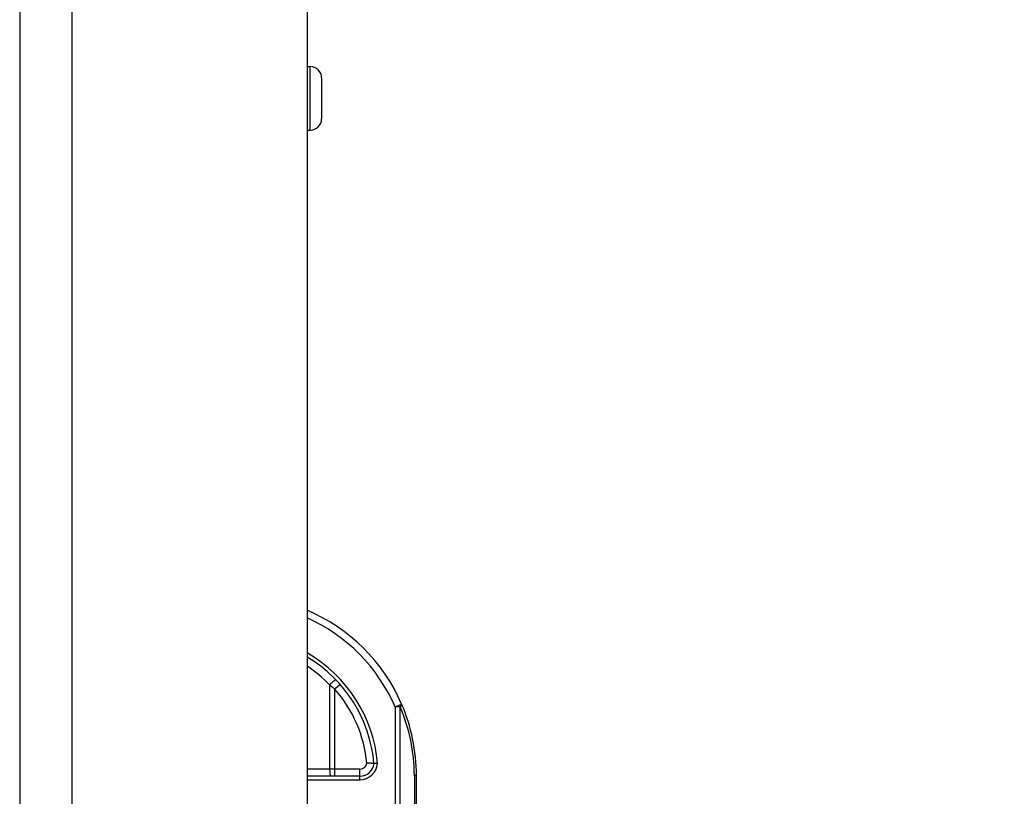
# Model space of a CAD drawing. Header units: inches. Extents: x 0 to 120, y -11 to 78.
# Tile 86 of 90: x 85.65 to 89.67, y 58.01 to 61.18. Entities that reach past the tile are written whole.
import ezdxf

# ---------------------------------------------------------------- set-up
doc = ezdxf.new("R2010")
doc.units = ezdxf.units.IN
doc.header["$LTSCALE"] = 7.213522
doc.header["$MEASUREMENT"] = 0
for name, color, linetype, lineweight in [('Dimensions(ANSI)', 7, 'Continuous', 25), ('Visible Edges(ANSI)', 7, 'Continuous', 25), ('Visible Tangent Edges(ANSI)', 7, 'Continuous', 25)]:
    doc.layers.add(name, color=color, linetype=linetype, lineweight=lineweight)
doc.styles.add('Dimension-ANSI', font='arialbd.ttf')
doc.dimstyles.new('INCH-ANSI', dxfattribs={"dimscale": 7.213522, "dimtxt": 0.12, "dimasz": 0.098425, "dimexe": 0.04, "dimexo": 0.04, "dimgap": 0.031496, "dimtad": 0, "dimtih": 1, "dimtoh": 1, "dimdec": 3, "dimzin": 0, "dimdsep": 46, "dimtxsty": 'Dimension-ANSI', "dimcen": 0.09, "dimdle": 0.312, "dimclrd": 179, "dimclre": 179, "dimclrt": 7, "dimadec": 1, "dimazin": 0, "dimtfac": 1, "dimtdec": 3, "dimtofl": 0, "dimtmove": 0, "dimatfit": 3, "dimfxl": 1, "dimtolj": 1, "dimtzin": 4, "dimlwd": 25, "dimlwe": 25, "dimarcsym": 0})

# ---------------------------------------------------------------- blocks, each defined once
blk = doc.blocks.new('*D19')
at = {"layer": 'Defpoints', "color": 0, "linetype": 'Continuous', "transparency": 16777216}
for p in [(86.8264, 63.2241), (89.1908, 63.2241), (86.8264, 19.5782)]:
    blk.add_point(p, dxfattribs=at)
at = {"layer": 'Dimensions(ANSI)', "color": 179, "linetype": 'Continuous', "lineweight": 25, "true_color": 0x262658, "transparency": 16777216}
blk.add_line((87.115, 63.2241), (89.1908, 63.2241), dxfattribs=at)
at = {"layer": 'Dimensions(ANSI)', "color": 7, "linetype": 'Continuous', "lineweight": 25, "transparency": 16777216, "insert": (91.2263, 63.2241), "char_height": 0.86562, "attachment_point": 5, "style": 'Dimension-ANSI'}
blk.add_mtext('\\A1;29.803', dxfattribs=at)

msp = doc.modelspace()

# ---------------------------------------------------------------- linework, layer by layer
at = {"layer": 'Visible Edges(ANSI)'}
for p, q in [((85.6548, 63.0103), (85.6548, 19.792)), ((86.8264, 63.0103), (86.8264, 19.792)), ((86.8264, 60.99), (86.8395, 60.99)), ((86.8856, 60.9439), (86.8856, 60.7767)), ((86.8264, 60.7306), (86.8395, 60.7306)), ((87.042, 58.0955), (86.8264, 58.0955)), ((87.2724, 57.5622), (87.2724, 58.0984))]:
    msp.add_line(p, q, dxfattribs=at)
at = {"layer": 'Visible Edges(ANSI)', "flags": 128}
for points in [[(87.0994, 58.1478), (87.0993, 58.1478), (87.0991, 58.1478), (87.0988, 58.1478), (87.0984, 58.1478), (87.0978, 58.1478), (87.0972, 58.1478), (87.0964, 58.1478), (87.0955, 58.1478), (87.0945, 58.1478), (87.0934, 58.1478), (87.0922, 58.1478), (87.0909, 58.1478), (87.0895, 58.1479), (87.088, 58.1479), (87.0865, 58.1479), (87.0849, 58.1479), (87.0832, 58.1479), (87.0815, 58.148), (87.0797, 58.148), (87.0779, 58.1481), (87.076, 58.1481), (87.0742, 58.1482), (87.0723, 58.1482), (87.0704, 58.1483)], [(87.1138, 58.1478), (87.1129, 58.1478), (87.112, 58.1478), (87.111, 58.1478), (87.1101, 58.1478), (87.1092, 58.1478), (87.1083, 58.1478), (87.1075, 58.1478), (87.1066, 58.1478), (87.1058, 58.1478), (87.1051, 58.1478), (87.1043, 58.1478), (87.1036, 58.1478), (87.103, 58.1478), (87.1024, 58.1478), (87.1018, 58.1478), (87.1013, 58.1478), (87.1009, 58.1478), (87.1005, 58.1478), (87.1002, 58.1478), (87.0999, 58.1478), (87.0997, 58.1478), (87.0995, 58.1478), (87.0994, 58.1478), (87.0994, 58.1478)]]:
    msp.add_lwpolyline(points, dxfattribs=at)
at = {"layer": 'Visible Edges(ANSI)'}
for centre, radius, start, end in [((86.8395, 60.9439), 0.0461, 0, 90), ((86.8395, 60.7767), 0.0461, 270, 0), ((86.5401, 58.0984), 0.7322, 23.4439, 66.9833), ((86.5401, 58.0984), 0.5614, 5.0431, 59.3398), ((86.5401, 58.0984), 0.7322, 0, 23.4439), ((87.042, 58.1532), 0.0577, 270, 354.6062)]:
    msp.add_arc(centre, radius, start, end, dxfattribs=at)
at = {"layer": 'Visible Tangent Edges(ANSI)'}
for p, q in [((85.8686, 19.792), (85.8686, 63.0103)), ((86.8395, 60.7306), (86.8395, 60.99)), ((86.9183, 58.4679), (86.9183, 58.1244)), ((86.9618, 58.4691), (86.9402, 58.45)), ((86.9402, 58.1244), (86.9402, 58.45)), ((87.1855, 58.3783), (87.2119, 58.3897)), ((87.1855, 58.3783), (87.1855, 57.5622)), ((87.2058, 58.3783), (87.1855, 58.3783)), ((87.2058, 57.5622), (87.2058, 58.3783)), ((86.9183, 58.1244), (86.8264, 58.1244)), ((86.9402, 58.1244), (86.9183, 58.1244)), ((86.9402, 58.0955), (86.9402, 58.1244)), ((87.042, 58.1244), (86.9402, 58.1244)), ((87.042, 58.0955), (87.042, 58.1244)), ((87.042, 58.0811), (87.042, 58.0955)), ((87.2724, 58.0984), (87.2639, 58.0984)), ((87.2639, 58.0984), (87.2639, 57.5622)), ((86.8264, 58.0811), (87.042, 58.0811))]:
    msp.add_line(p, q, dxfattribs=at)
at = {"layer": 'Visible Tangent Edges(ANSI)', "flags": 128}
msp.add_lwpolyline([(86.9183, 58.4679), (86.9192, 58.4671), (86.9202, 58.4664), (86.9211, 58.4657), (86.922, 58.465), (86.9229, 58.4642), (86.9238, 58.4635), (86.9248, 58.4628), (86.9257, 58.462), (86.9266, 58.4613), (86.9275, 58.4605), (86.9284, 58.4598), (86.9294, 58.4591), (86.9303, 58.4583), (86.9312, 58.4576), (86.9321, 58.4568), (86.933, 58.4561), (86.9339, 58.4553), (86.9348, 58.4546), (86.9357, 58.4538), (86.9366, 58.4531), (86.9375, 58.4523), (86.9384, 58.4515), (86.9393, 58.4508), (86.9402, 58.45)], dxfattribs=at)
at = {"layer": 'Visible Tangent Edges(ANSI)'}
for centre, radius, start, end in [((86.5401, 58.0984), 0.7034, 23.4439, 65.9819), ((86.5401, 58.0984), 0.5759, 4.9187, 60.1863), ((86.5346, 58.0984), 0.5326, 43.9186, 56.7824), ((86.5401, 58.0984), 0.5326, 5.372, 41.3104), ((86.5605, 58.0984), 0.7034, 0, 23.4439), ((87.042, 58.1532), 0.0288, 270, 350.1944), ((87.042, 58.1532), 0.0721, 270, 355.704)]:
    msp.add_arc(centre, radius, start, end, dxfattribs=at)
for centre, major_axis, ratio, start_param, end_param in [((86.9238, 58.4679), (0.0208, 0.02), 0.132897, 0, 1.707941), ((87.1855, 58.3783), (0.0264, 0.0115), 0.369668, 5.41831, 6.283185), ((86.9238, 58.1244), (0, -0.0288), 0.189796, 4.712389, 6.283185)]:
    msp.add_ellipse(centre, major_axis=major_axis, ratio=ratio, start_param=start_param, end_param=end_param, dxfattribs=at)

# ---------------------------------------------------------------- dimensions: what is measured, and where the dimension line sits
at = {"layer": 'Dimensions(ANSI)', "color": 179, "linetype": 'Continuous', "lineweight": 25, "true_color": 0x262658}
dim = msp.add_ordinate_dim(feature_location=(86.8264, 63.2241), offset=(2.3644, 0), dtype=0, origin=(86.8264, 19.5782), dimstyle='INCH-ANSI', override={"dimgap": 0.031496, "dimtad": 0, "dimdec": 3, "dimlfac": 0.682835, "dimtol": 0, "dimlim": 0, "dimtp": 0, "dimtm": 0, "dimtdec": 3}, dxfattribs=at)
dim.commit()
dim.dimension.update_dxf_attribs({"geometry": '*D19', "text_midpoint": (91.2263, 63.2241)})

doc.saveas('drawing.dxf')
